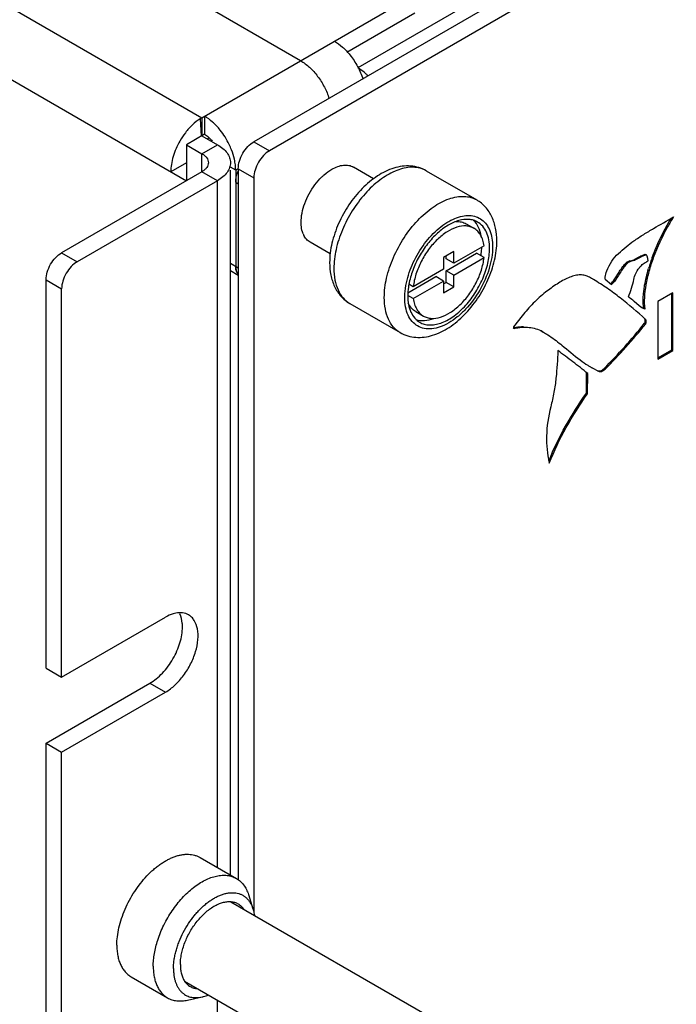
# Model space of a CAD drawing. Header units: inches. Extents: x 0 to 34, y 0 to 22.
# Tile 8 of 28: x 3.781 to 4.376, y 15.558 to 16.451. Entities that reach past the tile are written whole.
import ezdxf

# ---------------------------------------------------------------- set-up
doc = ezdxf.new("R2010")
doc.units = ezdxf.units.IN
doc.header["$LTSCALE"] = 1.87
doc.header["$MEASUREMENT"] = 0
doc.layers.get('0').update_dxf_attribs({"linetype": 'CONTINUOUS'})
doc.layers.add('02___PRT_ALL_AXES', color=7, linetype='CONTINUOUS')

msp = doc.modelspace()

# ---------------------------------------------------------------- linework, layer by layer
at = {"color": 7, "linetype": 'CONTINUOUS'}
for p, q in [((8.09425, 18.70877), (3.99303, 16.34078)), ((4.07725, 16.42207), (4.13917, 16.45782)), ((3.94427, 16.36156), (3.94508, 16.34573)), ((3.94589, 16.36255), (3.94589, 16.34622)), ((3.94825, 16.36391), (3.94825, 16.34759)), ((3.94825, 16.34759), (3.93175, 16.33806)), ((3.94589, 16.34622), (3.96004, 16.33806)), ((3.95066, 16.34341), (3.95205, 16.34422)), ((3.99303, 16.34078), (4.00718, 16.33261)), ((3.94589, 16.32989), (3.96004, 16.33806)), ((3.93175, 16.32173), (3.91761, 16.31356)), ((3.96004, 16.3054), (3.94589, 16.31356)), ((3.97654, 16.31493), (3.97175, 16.31769)), ((3.97175, 15.67544), (3.97175, 16.31493)), ((3.97889, 16.31628), (3.97889, 15.6711)), ((3.97889, 16.31628), (3.99303, 16.30812)), ((3.96004, 16.3054), (3.83276, 16.23191)), ((3.96004, 15.6822), (3.96004, 16.3054)), ((3.97654, 16.30404), (3.97889, 16.30268)), ((3.81861, 16.24007), (3.83276, 16.23191)), ((4.33477, 16.23202), (4.33383, 16.23257)), ((4.34854, 16.23787), (4.3476, 16.23841)), ((4.3476, 16.23841), (4.34831, 16.23832)), ((4.34926, 16.23778), (4.34832, 16.23833)), ((3.97175, 16.2306), (3.97889, 16.22647)), ((3.97175, 16.22383), (3.97889, 16.21971)), ((4.32969, 16.22797), (4.32875, 16.22852)), ((3.80447, 16.21558), (3.81861, 16.20741)), ((4.3206, 16.21639), (4.32447, 16.22246)), ((3.81861, 15.85497), (3.81861, 16.20741)), ((4.37221, 16.15194), (4.37221, 16.20297)), ((4.3477, 16.18889), (4.34676, 16.18943)), ((4.34857, 16.17955), (4.34763, 16.18009)), ((4.22929, 16.17141), (4.22834, 16.17195)), ((4.25466, 16.16864), (4.25371, 16.16918)), ((4.3486, 16.17557), (4.34766, 16.17611)), ((4.25562, 16.16809), (4.25468, 16.16863)), ((4.35955, 16.14463), (4.37221, 16.15194)), ((4.37315, 16.1514), (4.37221, 16.15194)), ((4.31174, 16.13436), (4.3108, 16.1349)), ((4.2948, 16.11246), (4.29501, 16.13097)), ((4.29596, 16.13042), (4.29501, 16.13097)), ((4.30583, 16.13246), (4.30489, 16.133)), ((4.29574, 16.11192), (4.2948, 16.11246)), ((3.81861, 15.85497), (3.9129, 15.9094)), ((3.80447, 15.86313), (3.81861, 15.85497)), ((3.89875, 15.84953), (3.9129, 15.84137)), ((3.81861, 15.78693), (3.9129, 15.84137)), ((3.80447, 15.79509), (3.81861, 15.78693)), ((3.81861, 14.29007), (3.81861, 15.78693)), ((3.94415, 15.69137), (3.97715, 15.67232)), ((3.97201, 15.65123), (4.16189, 15.5416)), ((3.98811, 15.65766), (3.99221, 15.64474)), ((3.88164, 15.58312), (3.91464, 15.56407)), ((3.93021, 15.57914), (4.12022, 15.46943)), ((3.93282, 15.5619), (3.94606, 15.56481)), ((3.96004, 14.59357), (3.96004, 15.56192))]:
    msp.add_line(p, q, dxfattribs=at)
at = {"color": 3, "linetype": 'CONTINUOUS'}
for p, q in [((8.1084, 18.70061), (4.00718, 16.33261)), ((7.9434, 18.6342), (4.08732, 16.40774)), ((1.3255, 17.87553), (3.94589, 16.36255)), ((4.03546, 16.41427), (1.50464, 17.87553)), ((1.29189, 17.82962), (3.93175, 16.3054)), ((3.94589, 16.36255), (4.13917, 16.47415)), ((3.93175, 16.33806), (3.93175, 16.3054)), ((3.93175, 16.33806), (3.94589, 16.32989)), ((3.94589, 16.31356), (3.94589, 16.32989)), ((3.94589, 16.31356), (3.81861, 16.24007)), ((3.97889, 16.31629), (3.97654, 16.31493)), ((3.97654, 16.31493), (3.97654, 16.22783)), ((3.99303, 16.30812), (3.99303, 15.64133)), ((4.34926, 16.23778), (4.34854, 16.23787)), ((3.80447, 15.86313), (3.80447, 16.21558)), ((4.31167, 16.21596), (4.31766, 16.21121)), ((4.34273, 16.19172), (4.33805, 16.19578)), ((4.37315, 16.20351), (4.35955, 16.19566)), ((4.37315, 16.1514), (4.37315, 16.20351)), ((4.34516, 16.19009), (4.34273, 16.19172)), ((4.3477, 16.18889), (4.34519, 16.19014)), ((4.35955, 16.19566), (4.35955, 16.14354)), ((4.2364, 16.18277), (4.22874, 16.17284)), ((4.22883, 16.17145), (4.22929, 16.17141)), ((4.25466, 16.16864), (4.25559, 16.16803)), ((4.27151, 16.15695), (4.27253, 16.15614)), ((4.35955, 16.14354), (4.37315, 16.1514)), ((4.30016, 16.13562), (4.30583, 16.13246)), ((4.29574, 16.11192), (4.29596, 16.13042)), ((3.80447, 15.79509), (3.89875, 15.84953)), ((3.80447, 14.29823), (3.80447, 15.79509))]:
    msp.add_line(p, q, dxfattribs=at)
for centre, radius, start, end in [((4.05786, 16.36094), 0.05541, 45.85804, 47.33872), ((3.96558, 16.32849), 0.03935, 120.02119, 122.79764), ((3.98422, 16.30785), 0.0673, 142.36541, 150.14171), ((3.93976, 16.31492), 0.03678, 0.00454, 1.17511), ((4.22033, 16.07582), 0.16153, 60.3727, 61.83581), ((4.21863, 16.07281), 0.165, 59.9981, 60.37614), ((4.34492, 16.21307), 0.08962, 238.83955, 239.2827), ((4.34362, 16.21088), 0.08707, 239.28152, 239.99667), ((4.344, 16.06824), 0.08514, 192.53104, 192.95559)]:
    msp.add_arc(centre, radius, start, end, dxfattribs=at)
at = {"color": 7, "linetype": 'CONTINUOUS'}
for centre, radius, start, end in [((4.13785, 16.29409), 0.02338, 60.02078, 68.86845), ((4.50446, 16.18073), 0.15973, 161.46714, 163.67976), ((4.51386, 16.17761), 0.16963, 159.98116, 161.4767)]:
    msp.add_arc(centre, radius, start, end, dxfattribs=at)
at = {"color": 3, "linetype": 'CONTINUOUS'}
for points, knots in [([(4.0661, 16.43196), (4.06871, 16.43045), (4.07381, 16.42663), (4.07816, 16.422), (4.08024, 16.41942)], [0, 0, 0, 0, 0.47605, 1, 1, 1, 1]), ([(4.08024, 16.41942), (4.08287, 16.41617), (4.08746, 16.40918), (4.09075, 16.40148), (4.09198, 16.39753)], [0, 0, 0, 0, 0.502628, 1, 1, 1, 1]), ([(4.03546, 16.41427), (4.03835, 16.4126), (4.04398, 16.40827), (4.05125, 16.40013), (4.05727, 16.39051), (4.06021, 16.38345), (4.06133, 16.37984)], [0, 0, 0, 0, 0.22823, 0.48031, 0.742025, 1, 1, 1, 1]), ([(4.09542, 16.40169), (4.09477, 16.40229), (4.09223, 16.40451), (4.08947, 16.40649), (4.08732, 16.40774)], [0, 0, 0, 0, 0.261903, 1, 1, 1, 1]), ([(3.94427, 16.36156), (3.94179, 16.35997), (3.93699, 16.35608), (3.93287, 16.35148), (3.93092, 16.34895)], [0, 0, 0, 0, 0.478943, 1, 1, 1, 1]), ([(3.96239, 16.35137), (3.96031, 16.35395), (3.95596, 16.35858), (3.95086, 16.36241), (3.94825, 16.36391)], [0, 0, 0, 0, 0.52395, 1, 1, 1, 1]), ([(3.97275, 16.33344), (3.97212, 16.33505), (3.96937, 16.3414), (3.96565, 16.34733), (3.96239, 16.35137)], [0, 0, 0, 0, 0.249054, 1, 1, 1, 1]), ([(3.92585, 16.34136), (3.92329, 16.33692), (3.92022, 16.32994), (3.91803, 16.32042), (3.91761, 16.31578), (3.91761, 16.31356)], [0, 0, 0, 0, 0.525264, 0.77237, 1, 1, 1, 1]), ([(3.94589, 16.32989), (3.94677, 16.32939), (3.94835, 16.32829), (3.95026, 16.32629), (3.95147, 16.32408), (3.95175, 16.32249), (3.95175, 16.32173)], [0, 0, 0, 0, 0.288111, 0.548215, 0.782228, 1, 1, 1, 1]), ([(3.9759, 16.3221), (3.97574, 16.32303), (3.97498, 16.32689), (3.97382, 16.33066), (3.97275, 16.33344)], [0, 0, 0, 0, 0.241465, 1, 1, 1, 1]), ([(4.00718, 16.33261), (4.00517, 16.33145), (4.00137, 16.32826), (3.99693, 16.3222), (3.9939, 16.31533), (3.99303, 16.31044), (3.99303, 16.30812)], [0, 0, 0, 0, 0.237222, 0.500006, 0.762787, 1, 1, 1, 1]), ([(3.95175, 16.32173), (3.95175, 16.32096), (3.95147, 16.31937), (3.95026, 16.31716), (3.94835, 16.31517), (3.94677, 16.31406), (3.94589, 16.31356)], [0, 0, 0, 0, 0.217772, 0.451785, 0.711889, 1, 1, 1, 1]), ([(3.97653, 16.31568), (3.97652, 16.3162), (3.97643, 16.31835), (3.97617, 16.32049), (3.9759, 16.3221)], [0, 0, 0, 0, 0.24128, 1, 1, 1, 1]), ([(4.33784, 16.25075), (4.34077, 16.25282), (4.34672, 16.25667), (4.35876, 16.26384), (4.36782, 16.269), (4.3738, 16.27251)], [0, 0, 0, 0, 0.255577, 0.505357, 1, 1, 1, 1]), ([(4.3738, 16.27251), (4.37197, 16.26956), (4.36495, 16.25764), (4.35904, 16.24505), (4.35549, 16.23532)], [0, 0, 0, 0, 0.250991, 1, 1, 1, 1]), ([(4.32391, 16.23944), (4.32617, 16.24148), (4.33068, 16.24541), (4.33544, 16.24905), (4.33784, 16.25075)], [0, 0, 0, 0, 0.508442, 1, 1, 1, 1]), ([(3.80447, 16.21558), (3.80447, 16.21789), (3.80534, 16.22278), (3.80837, 16.22965), (3.81281, 16.23571), (3.81661, 16.23891), (3.81861, 16.24007)], [0, 0, 0, 0, 0.237213, 0.499994, 0.762778, 1, 1, 1, 1]), ([(4.31333, 16.22351), (4.31446, 16.22658), (4.31748, 16.2323), (4.32158, 16.23733), (4.32391, 16.23944)], [0, 0, 0, 0, 0.509478, 1, 1, 1, 1]), ([(4.33477, 16.23202), (4.33433, 16.23197), (4.33339, 16.23155), (4.33166, 16.2302), (4.33048, 16.22889), (4.32969, 16.22797)], [0, 0, 0, 0, 0.20319, 0.449776, 1, 1, 1, 1]), ([(4.3443, 16.23605), (4.34269, 16.23519), (4.33973, 16.23339), (4.33639, 16.23223), (4.33477, 16.23202)], [0, 0, 0, 0, 0.527928, 1, 1, 1, 1]), ([(4.34854, 16.23787), (4.34819, 16.23777), (4.34672, 16.2373), (4.34534, 16.23661), (4.3443, 16.23605)], [0, 0, 0, 0, 0.236989, 1, 1, 1, 1]), ([(4.34626, 16.2298), (4.34662, 16.23007), (4.34801, 16.23107), (4.34949, 16.23194), (4.3506, 16.23255)], [0, 0, 0, 0, 0.259761, 1, 1, 1, 1]), ([(4.35549, 16.23532), (4.35402, 16.2313), (4.35142, 16.22329), (4.34862, 16.2113), (4.34718, 16.19984), (4.34728, 16.19239), (4.3477, 16.18889)], [0, 0, 0, 0, 0.270619, 0.531938, 0.77686, 1, 1, 1, 1]), ([(4.3506, 16.23255), (4.35083, 16.23267), (4.35075, 16.23342), (4.35061, 16.23411), (4.3505, 16.23484), (4.35034, 16.23571), (4.35008, 16.23675), (4.34961, 16.23758), (4.34926, 16.23778)], [0, 0, 0, 0, 0.142451, 0.299541, 0.419422, 0.52995, 0.780004, 1, 1, 1, 1]), ([(3.97654, 16.22783), (3.97654, 16.22711), (3.97668, 16.22453), (3.97752, 16.22191), (3.97867, 16.22044)], [0, 0, 0, 0, 0.28095, 1, 1, 1, 1]), ([(4.31167, 16.21596), (4.3117, 16.21657), (4.31196, 16.21914), (4.31265, 16.22165), (4.31333, 16.22351)], [0, 0, 0, 0, 0.233853, 1, 1, 1, 1]), ([(4.32969, 16.22797), (4.32857, 16.22667), (4.32655, 16.22381), (4.32383, 16.21933), (4.32105, 16.21498), (4.31887, 16.21234), (4.31766, 16.21121)], [0, 0, 0, 0, 0.249879, 0.506971, 0.760111, 1, 1, 1, 1]), ([(4.33783, 16.21579), (4.3382, 16.21763), (4.33942, 16.22127), (4.34133, 16.22462), (4.34253, 16.22615)], [0, 0, 0, 0, 0.491888, 1, 1, 1, 1]), ([(4.34253, 16.22615), (4.3428, 16.2265), (4.34393, 16.22784), (4.34524, 16.22901), (4.34626, 16.2298)], [0, 0, 0, 0, 0.258946, 1, 1, 1, 1]), ([(4.29658, 16.21823), (4.29532, 16.2189), (4.29252, 16.21986), (4.28797, 16.22002), (4.28322, 16.21911), (4.27638, 16.21662), (4.26771, 16.21163), (4.26111, 16.20676), (4.25774, 16.2041)], [0, 0, 0, 0, 0.098963, 0.200946, 0.311358, 0.432265, 0.703247, 1, 1, 1, 1]), ([(4.34857, 16.17955), (4.34098, 16.18616), (4.32968, 16.19599), (4.31372, 16.20791), (4.30541, 16.21323), (4.30113, 16.2157)], [0, 0, 0, 0, 0.505323, 0.751888, 1, 1, 1, 1]), ([(4.33298, 16.19993), (4.33392, 16.20258), (4.33577, 16.20779), (4.33729, 16.21312), (4.33783, 16.21579)], [0, 0, 0, 0, 0.507857, 1, 1, 1, 1]), ([(4.25774, 16.2041), (4.25383, 16.20103), (4.24631, 16.19427), (4.23962, 16.18672), (4.2364, 16.18277)], [0, 0, 0, 0, 0.493766, 1, 1, 1, 1]), ([(4.33805, 16.19578), (4.33765, 16.19615), (4.33603, 16.19762), (4.33434, 16.19903), (4.33298, 16.19993)], [0, 0, 0, 0, 0.252114, 1, 1, 1, 1]), ([(4.3486, 16.17557), (4.34879, 16.1758), (4.34899, 16.17651), (4.34909, 16.1776), (4.34901, 16.17866), (4.34879, 16.17936), (4.34857, 16.17955)], [0, 0, 0, 0, 0.219405, 0.510094, 0.794521, 1, 1, 1, 1]), ([(4.22874, 16.17284), (4.22858, 16.17261), (4.22843, 16.17211), (4.22863, 16.17156), (4.22883, 16.17145)], [0, 0, 0, 0, 0.543136, 1, 1, 1, 1]), ([(4.22929, 16.17141), (4.23373, 16.17238), (4.24049, 16.17299), (4.24904, 16.17128), (4.25287, 16.16964), (4.25466, 16.16864)], [0, 0, 0, 0, 0.523904, 0.764441, 1, 1, 1, 1]), ([(4.31174, 16.13436), (4.31816, 16.1408), (4.33081, 16.15423), (4.34272, 16.16831), (4.3486, 16.17557)], [0, 0, 0, 0, 0.493518, 1, 1, 1, 1]), ([(4.25562, 16.16809), (4.25703, 16.16727), (4.26255, 16.16388), (4.26773, 16.15997), (4.27151, 16.15695)], [0, 0, 0, 0, 0.251851, 1, 1, 1, 1]), ([(4.26885, 16.15126), (4.26853, 16.14294), (4.26788, 16.13027), (4.26548, 16.11325), (4.26356, 16.1046), (4.26242, 16.10024)], [0, 0, 0, 0, 0.484904, 0.737441, 1, 1, 1, 1]), ([(4.29596, 16.13042), (4.29161, 16.13411), (4.28258, 16.14109), (4.2734, 16.14784), (4.26885, 16.15126)], [0, 0, 0, 0, 0.500599, 1, 1, 1, 1]), ([(4.2892, 16.14274), (4.29146, 16.14105), (4.29454, 16.13887), (4.29774, 16.13687), (4.29855, 16.13638)], [0, 0, 0, 0, 0.749132, 1, 1, 1, 1]), ([(4.30583, 16.13246), (4.3062, 16.13229), (4.30712, 16.13214), (4.30927, 16.13247), (4.31085, 16.13347), (4.31174, 16.13436)], [0, 0, 0, 0, 0.18514, 0.417056, 1, 1, 1, 1]), ([(4.26102, 16.04915), (4.26546, 16.06024), (4.27593, 16.08186), (4.28876, 16.10215), (4.29574, 16.11192)], [0, 0, 0, 0, 0.498595, 1, 1, 1, 1]), ([(4.26242, 16.10024), (4.26013, 16.09153), (4.25771, 16.07458), (4.25916, 16.05752), (4.26088, 16.04977)], [0, 0, 0, 0, 0.531367, 1, 1, 1, 1]), ([(3.92822, 15.90056), (3.92822, 15.90165), (3.92805, 15.90563), (3.92717, 15.90964), (3.92597, 15.91229)], [0, 0, 0, 0, 0.271609, 1, 1, 1, 1]), ([(3.89875, 15.84953), (3.90077, 15.85069), (3.90475, 15.85349), (3.91221, 15.86046), (3.9201, 15.87124), (3.9264, 15.88554), (3.92822, 15.89573), (3.92822, 15.90056)], [0, 0, 0, 0, 0.114125, 0.237679, 0.500306, 0.762929, 1, 1, 1, 1])]:
    msp.add_open_spline(points, degree=3, knots=knots, dxfattribs=at)
at = {"color": 7, "linetype": 'CONTINUOUS'}
for points, knots in [([(3.94825, 16.34759), (3.94956, 16.34683), (3.9521, 16.34492), (3.95428, 16.34261), (3.95532, 16.34131)], [0, 0, 0, 0, 0.47605, 1, 1, 1, 1]), ([(3.97889, 16.31628), (3.97889, 16.3186), (3.97976, 16.32349), (3.98279, 16.33036), (3.98723, 16.33642), (3.99103, 16.33962), (3.99303, 16.34078)], [0, 0, 0, 0, 0.237213, 0.499994, 0.762778, 1, 1, 1, 1]), ([(3.96004, 16.33806), (3.96178, 16.33705), (3.96495, 16.33485), (3.96876, 16.33085), (3.9712, 16.32643), (3.97176, 16.32325), (3.97176, 16.32173)], [0, 0, 0, 0, 0.288111, 0.548215, 0.782228, 1, 1, 1, 1]), ([(3.97176, 16.32173), (3.97176, 16.3202), (3.9712, 16.31702), (3.96876, 16.3126), (3.96495, 16.3086), (3.96178, 16.3064), (3.96004, 16.3054)], [0, 0, 0, 0, 0.217772, 0.451785, 0.711889, 1, 1, 1, 1]), ([(3.97654, 16.30404), (3.97654, 16.30482), (3.97675, 16.30819), (3.97768, 16.31149), (3.97867, 16.31389)], [0, 0, 0, 0, 0.231213, 1, 1, 1, 1]), ([(4.14953, 16.31434), (4.14737, 16.31558), (4.14273, 16.31757), (4.13526, 16.31891), (4.12757, 16.31865), (4.11714, 16.31633), (4.10436, 16.30997), (4.09064, 16.29841), (4.07877, 16.28372), (4.06948, 16.26692), (4.0634, 16.2492), (4.0618, 16.23702), (4.0618, 16.23115)], [0, 0, 0, 0, 0.053454, 0.107206, 0.161695, 0.217565, 0.335524, 0.463778, 0.600062, 0.738898, 0.873871, 1, 1, 1, 1]), ([(4.14628, 16.31589), (4.14447, 16.31659), (4.14055, 16.31757), (4.1343, 16.3177), (4.12769, 16.31655), (4.11823, 16.31323), (4.10633, 16.30592), (4.09329, 16.29358), (4.08187, 16.27827), (4.07294, 16.26113), (4.06718, 16.24347), (4.06565, 16.23149), (4.06565, 16.22579)], [0, 0, 0, 0, 0.043157, 0.088829, 0.138079, 0.191506, 0.311018, 0.445332, 0.588744, 0.733913, 0.873209, 1, 1, 1, 1]), ([(4.1114, 16.19938), (4.1114, 16.20531), (4.11306, 16.2178), (4.11926, 16.23614), (4.12882, 16.2538), (4.14096, 16.26935), (4.1547, 16.28152), (4.16713, 16.28832), (4.17686, 16.2909), (4.18355, 16.2914), (4.18979, 16.29048), (4.19356, 16.28891), (4.19528, 16.28792)], [0, 0, 0, 0, 0.128678, 0.270271, 0.417428, 0.561776, 0.695449, 0.812714, 0.864679, 0.912512, 0.957141, 1, 1, 1, 1]), ([(4.21351, 16.25076), (4.21351, 16.25458), (4.21287, 16.26205), (4.20957, 16.2726), (4.20378, 16.28166), (4.19828, 16.28619), (4.19528, 16.28792)], [0, 0, 0, 0, 0.264689, 0.516057, 0.759531, 1, 1, 1, 1]), ([(4.13146, 16.21275), (4.13281, 16.21906), (4.13719, 16.2316), (4.14726, 16.24845), (4.15819, 16.26033), (4.16784, 16.26746), (4.17495, 16.27124), (4.18194, 16.27349), (4.18861, 16.27411), (4.19475, 16.27301), (4.20009, 16.27019), (4.20438, 16.26576), (4.20746, 16.25996), (4.2093, 16.25302), (4.20967, 16.24802), (4.20967, 16.2454)], [0, 0, 0, 0, 0.150807, 0.307186, 0.456047, 0.524191, 0.586749, 0.643393, 0.694562, 0.741651, 0.787004, 0.833452, 0.883511, 0.938809, 1, 1, 1, 1]), ([(4.35448, 16.23568), (4.35561, 16.23878), (4.36052, 16.25115), (4.36671, 16.26299), (4.37192, 16.27153)], [0, 0, 0, 0, 0.248135, 1, 1, 1, 1]), ([(4.12579, 16.16757), (4.12794, 16.16632), (4.13258, 16.16433), (4.14005, 16.163), (4.14774, 16.16325), (4.15817, 16.16557), (4.17095, 16.17194), (4.18467, 16.18349), (4.19654, 16.19819), (4.20584, 16.21499), (4.21191, 16.2327), (4.21351, 16.24488), (4.21351, 16.25076)], [0, 0, 0, 0, 0.053454, 0.107206, 0.161695, 0.217565, 0.335524, 0.463778, 0.600062, 0.738898, 0.873871, 1, 1, 1, 1]), ([(4.20967, 16.2454), (4.20967, 16.23887), (4.20721, 16.22509), (4.19868, 16.20574), (4.18802, 16.19116), (4.17793, 16.18172), (4.17019, 16.1763), (4.16242, 16.1726), (4.15486, 16.17077), (4.14776, 16.17095), (4.14144, 16.17324), (4.13629, 16.17757), (4.13259, 16.18363), (4.13039, 16.19109), (4.12996, 16.19652), (4.12996, 16.19938)], [0, 0, 0, 0, 0.138198, 0.291291, 0.444385, 0.516296, 0.582943, 0.643376, 0.697439, 0.746064, 0.791476, 0.836887, 0.88551, 0.939568, 1, 1, 1, 1]), ([(3.83276, 16.23191), (3.83075, 16.23075), (3.82695, 16.22755), (3.82252, 16.22149), (3.81948, 16.21462), (3.81861, 16.20973), (3.81861, 16.20741)], [0, 0, 0, 0, 0.237222, 0.500006, 0.762787, 1, 1, 1, 1]), ([(4.32875, 16.22852), (4.32954, 16.22943), (4.33072, 16.23075), (4.33245, 16.2321), (4.33339, 16.23251), (4.33383, 16.23257)], [0, 0, 0, 0, 0.550224, 0.79681, 1, 1, 1, 1]), ([(4.33383, 16.23257), (4.33423, 16.23262), (4.33593, 16.23292), (4.33755, 16.23355), (4.33874, 16.23412)], [0, 0, 0, 0, 0.234462, 1, 1, 1, 1]), ([(4.33874, 16.23412), (4.34026, 16.23486), (4.34309, 16.23651), (4.34606, 16.238), (4.3476, 16.23841)], [0, 0, 0, 0, 0.514637, 1, 1, 1, 1]), ([(3.97867, 16.22044), (3.97831, 16.2209), (3.97694, 16.22313), (3.97654, 16.22582), (3.97654, 16.22783)], [0, 0, 0, 0, 0.223499, 1, 1, 1, 1]), ([(4.0618, 16.23115), (4.0618, 16.22733), (4.06244, 16.21986), (4.06574, 16.2093), (4.07153, 16.20025), (4.07703, 16.19572), (4.08004, 16.19398)], [0, 0, 0, 0, 0.264689, 0.516057, 0.759531, 1, 1, 1, 1]), ([(4.06565, 16.22579), (4.06565, 16.22227), (4.06618, 16.21557), (4.06889, 16.20638), (4.07346, 16.19891), (4.07775, 16.19531), (4.08004, 16.19398)], [0, 0, 0, 0, 0.289807, 0.549047, 0.782228, 1, 1, 1, 1]), ([(4.32447, 16.22246), (4.3248, 16.22299), (4.32613, 16.22508), (4.32755, 16.22712), (4.32875, 16.22852)], [0, 0, 0, 0, 0.2548, 1, 1, 1, 1]), ([(4.34695, 16.20555), (4.34714, 16.20719), (4.34811, 16.21396), (4.34971, 16.22064), (4.35117, 16.22562)], [0, 0, 0, 0, 0.240894, 1, 1, 1, 1]), ([(4.31672, 16.21176), (4.31708, 16.21209), (4.3185, 16.21352), (4.31973, 16.21514), (4.3206, 16.21639)], [0, 0, 0, 0, 0.243108, 1, 1, 1, 1]), ([(4.12996, 16.19938), (4.12996, 16.20045), (4.13009, 16.20494), (4.13074, 16.20941), (4.13146, 16.21275)], [0, 0, 0, 0, 0.238954, 1, 1, 1, 1]), ([(4.34676, 16.18943), (4.34661, 16.19069), (4.34618, 16.19606), (4.34647, 16.20147), (4.34695, 16.20555)], [0, 0, 0, 0, 0.236126, 1, 1, 1, 1]), ([(4.12579, 16.16757), (4.12349, 16.16889), (4.1192, 16.1725), (4.11464, 16.17996), (4.11193, 16.18916), (4.1114, 16.19585), (4.1114, 16.19938)], [0, 0, 0, 0, 0.217772, 0.450953, 0.710193, 1, 1, 1, 1]), ([(4.34766, 16.17611), (4.34785, 16.17635), (4.34805, 16.17706), (4.34815, 16.17815), (4.34806, 16.17921), (4.34784, 16.17991), (4.34763, 16.18009)], [0, 0, 0, 0, 0.219405, 0.510094, 0.794521, 1, 1, 1, 1]), ([(4.22834, 16.17195), (4.22915, 16.17213), (4.23227, 16.17273), (4.23545, 16.17304), (4.2378, 16.17306)], [0, 0, 0, 0, 0.260155, 1, 1, 1, 1]), ([(4.3108, 16.1349), (4.31722, 16.14135), (4.32987, 16.15477), (4.34178, 16.16885), (4.34766, 16.17611)], [0, 0, 0, 0, 0.493518, 1, 1, 1, 1]), ([(4.30489, 16.133), (4.30525, 16.13283), (4.30617, 16.13268), (4.30833, 16.13301), (4.30991, 16.13401), (4.3108, 16.1349)], [0, 0, 0, 0, 0.18514, 0.417056, 1, 1, 1, 1]), ([(4.26068, 16.0512), (4.2651, 16.06201), (4.27541, 16.0831), (4.28798, 16.10292), (4.2948, 16.11246)], [0, 0, 0, 0, 0.498903, 1, 1, 1, 1]), ([(3.92215, 15.91302), (3.92138, 15.91287), (3.91816, 15.91207), (3.9151, 15.91068), (3.9129, 15.9094)], [0, 0, 0, 0, 0.234479, 1, 1, 1, 1]), ([(3.9129, 15.84137), (3.91598, 15.84315), (3.92196, 15.84776), (3.92963, 15.85647), (3.93593, 15.86673), (3.94037, 15.87769), (3.94256, 15.88849), (3.94235, 15.89827), (3.93994, 15.90529), (3.9367, 15.90938), (3.93476, 15.91088), (3.93373, 15.91147)], [0, 0, 0, 0, 0.128666, 0.270442, 0.417609, 0.562037, 0.695766, 0.813071, 0.912476, 0.957126, 1, 1, 1, 1]), ([(3.93373, 15.91147), (3.9321, 15.91241), (3.92821, 15.91367), (3.92418, 15.91342), (3.92215, 15.91302)], [0, 0, 0, 0, 0.476648, 1, 1, 1, 1]), ([(3.8687, 15.61173), (3.8687, 15.61432), (3.86905, 15.61968), (3.8705, 15.62781), (3.87285, 15.63614), (3.87605, 15.64449), (3.88004, 15.65269), (3.88474, 15.66055), (3.89003, 15.66792), (3.89581, 15.67464), (3.90099, 15.67964), (3.90529, 15.68317), (3.90851, 15.68554), (3.91175, 15.68765), (3.91501, 15.68948), (3.91825, 15.69104), (3.92146, 15.6923), (3.92463, 15.69327), (3.92774, 15.69393), (3.93076, 15.69429), (3.9337, 15.69433), (3.93652, 15.69407), (3.93922, 15.69349), (3.94178, 15.69261), (3.94338, 15.69182), (3.94415, 15.69137)], [0, 0, 0, 0, 0.062371, 0.128694, 0.198272, 0.270234, 0.343597, 0.417315, 0.490325, 0.561599, 0.630183, 0.663216, 0.695283, 0.726312, 0.756248, 0.785054, 0.812712, 0.839233, 0.86465, 0.889032, 0.912477, 0.935117, 0.957117, 0.978673, 1, 1, 1, 1]), ([(3.90578, 15.61646), (3.90654, 15.61878), (3.90823, 15.62339), (3.91129, 15.63015), (3.91483, 15.63674), (3.91883, 15.64306), (3.9232, 15.64903), (3.92791, 15.65455), (3.93286, 15.65956), (3.93801, 15.66398), (3.94327, 15.66774), (3.94857, 15.6708), (3.95384, 15.67311), (3.95901, 15.67463), (3.96324, 15.67523), (3.96648, 15.67527), (3.96879, 15.6751), (3.97103, 15.67472), (3.97318, 15.67413), (3.97522, 15.67334), (3.97652, 15.67268), (3.97715, 15.67232)], [0, 0, 0, 0, 0.072606, 0.146573, 0.221205, 0.295787, 0.369605, 0.441966, 0.512223, 0.579796, 0.644196, 0.705059, 0.762172, 0.815518, 0.86532, 0.889056, 0.912117, 0.93461, 0.956661, 0.978408, 1, 1, 1, 1]), ([(3.97715, 15.67232), (3.97778, 15.67196), (3.97901, 15.67116), (3.98073, 15.66976), (3.98232, 15.66818), (3.98429, 15.66579), (3.98639, 15.66232), (3.9876, 15.65927), (3.98811, 15.65766)], [0, 0, 0, 0, 0.116947, 0.234747, 0.354223, 0.476139, 0.729686, 1, 1, 1, 1]), ([(3.92008, 15.5905), (3.92008, 15.59179), (3.92019, 15.59442), (3.92063, 15.59841), (3.92135, 15.60252), (3.92236, 15.60669), (3.92363, 15.6109), (3.92569, 15.61656), (3.92888, 15.62352), (3.93354, 15.63146), (3.93807, 15.63761), (3.942, 15.64214), (3.94504, 15.64527), (3.94818, 15.64815), (3.95139, 15.65073), (3.95464, 15.65302), (3.95791, 15.65498), (3.96118, 15.6566), (3.96441, 15.65787), (3.9671, 15.65864), (3.9692, 15.65906), (3.97122, 15.65935), (3.97368, 15.65948), (3.97655, 15.65927), (3.97927, 15.65867), (3.98181, 15.65771), (3.98415, 15.65637), (3.98628, 15.65468), (3.98817, 15.65265), (3.98981, 15.65029), (3.99118, 15.64764), (3.9919, 15.64573), (3.99221, 15.64474)], [0, 0, 0, 0, 0.032268, 0.065861, 0.100663, 0.136544, 0.173348, 0.210901, 0.287486, 0.364755, 0.441091, 0.478432, 0.514969, 0.550533, 0.584975, 0.618168, 0.650012, 0.680438, 0.709415, 0.736958, 0.750214, 0.763141, 0.788065, 0.811925, 0.834963, 0.857479, 0.879808, 0.902298, 0.925289, 0.949081, 0.973922, 1, 1, 1, 1]), ([(3.92633, 15.59411), (3.92633, 15.59569), (3.92652, 15.59895), (3.92731, 15.60391), (3.92859, 15.609), (3.93035, 15.61414), (3.93255, 15.61923), (3.93517, 15.62421), (3.93815, 15.62897), (3.94144, 15.63345), (3.945, 15.63756), (3.94876, 15.64124), (3.95265, 15.64443), (3.95662, 15.64707), (3.9606, 15.64913), (3.96453, 15.65055), (3.96776, 15.65121), (3.97025, 15.65138), (3.97145, 15.65135), (3.97204, 15.65131)], [0, 0, 0, 0, 0.059786, 0.122997, 0.189133, 0.257569, 0.327593, 0.398436, 0.469302, 0.539393, 0.607938, 0.67422, 0.73761, 0.797599, 0.853835, 0.906176, 0.954737, 0.977745, 1, 1, 1, 1]), ([(3.97204, 15.65131), (3.97263, 15.65126), (3.9738, 15.65111), (3.97551, 15.65071), (3.97713, 15.65012), (3.97815, 15.64961), (3.97864, 15.64933)], [0, 0, 0, 0, 0.257465, 0.508625, 0.755427, 1, 1, 1, 1]), ([(3.97864, 15.64933), (3.97914, 15.64904), (3.98011, 15.64839), (3.98146, 15.64726), (3.98268, 15.64595), (3.9834, 15.64498), (3.98374, 15.64447)], [0, 0, 0, 0, 0.24436, 0.49104, 0.74225, 1, 1, 1, 1]), ([(3.99221, 15.64474), (3.99236, 15.64428), (3.99291, 15.64236), (3.99329, 15.64038), (3.99349, 15.63888)], [0, 0, 0, 0, 0.241618, 1, 1, 1, 1]), ([(3.90273, 15.60424), (3.90308, 15.60628), (3.90396, 15.61039), (3.90512, 15.61443), (3.90578, 15.61646)], [0, 0, 0, 0, 0.491726, 1, 1, 1, 1]), ([(3.8687, 15.61173), (3.8687, 15.6101), (3.86883, 15.60693), (3.86946, 15.60233), (3.8705, 15.59807), (3.87195, 15.59418), (3.87381, 15.59069), (3.87569, 15.58813), (3.87737, 15.58634), (3.87871, 15.58514), (3.88013, 15.58405), (3.88113, 15.58342), (3.88164, 15.58312)], [0, 0, 0, 0, 0.148575, 0.289447, 0.422642, 0.548539, 0.667875, 0.781791, 0.837227, 0.891911, 0.946085, 1, 1, 1, 1]), ([(3.9017, 15.59268), (3.9017, 15.59457), (3.90189, 15.59844), (3.9024, 15.60229), (3.90273, 15.60424)], [0, 0, 0, 0, 0.488067, 1, 1, 1, 1]), ([(3.9017, 15.59268), (3.9017, 15.59105), (3.90183, 15.58788), (3.90246, 15.58328), (3.9035, 15.57902), (3.90495, 15.57512), (3.90681, 15.57164), (3.90869, 15.56908), (3.91037, 15.56729), (3.91171, 15.56608), (3.91313, 15.565), (3.91413, 15.56436), (3.91464, 15.56407)], [0, 0, 0, 0, 0.148575, 0.289447, 0.422642, 0.548539, 0.667875, 0.781791, 0.837227, 0.891911, 0.946085, 1, 1, 1, 1]), ([(3.92008, 15.5905), (3.92008, 15.5894), (3.92016, 15.58723), (3.9205, 15.58407), (3.92107, 15.58109), (3.92187, 15.57829), (3.92289, 15.5757), (3.92413, 15.57334), (3.92558, 15.57122), (3.92723, 15.56936), (3.92907, 15.56776), (3.93109, 15.56644), (3.93328, 15.56542), (3.93561, 15.56469), (3.93808, 15.56426), (3.94066, 15.56413), (3.94335, 15.5643), (3.94515, 15.56461), (3.94606, 15.56481)], [0, 0, 0, 0, 0.076931, 0.150674, 0.221185, 0.288546, 0.35292, 0.414575, 0.473888, 0.531345, 0.587531, 0.643099, 0.698745, 0.755156, 0.812975, 0.872765, 0.934988, 1, 1, 1, 1]), ([(3.92633, 15.59411), (3.92633, 15.59266), (3.92648, 15.58985), (3.9272, 15.58585), (3.9284, 15.58225), (3.92955, 15.5801), (3.9302, 15.57912)], [0, 0, 0, 0, 0.277255, 0.535716, 0.775959, 1, 1, 1, 1]), ([(3.9302, 15.57912), (3.93054, 15.57862), (3.93127, 15.57765), (3.93249, 15.57634), (3.93383, 15.5752), (3.9348, 15.57456), (3.9353, 15.57427)], [0, 0, 0, 0, 0.25775, 0.50896, 0.75564, 1, 1, 1, 1]), ([(3.9353, 15.57427), (3.9358, 15.57399), (3.93682, 15.57348), (3.93844, 15.57289), (3.94014, 15.57248), (3.94131, 15.57234), (3.94191, 15.57229)], [0, 0, 0, 0, 0.244573, 0.491375, 0.742535, 1, 1, 1, 1]), ([(3.91464, 15.56407), (3.91527, 15.5637), (3.91658, 15.56304), (3.91865, 15.56224), (3.92082, 15.56166), (3.92308, 15.56128), (3.92542, 15.56112), (3.9287, 15.56118), (3.93117, 15.56154), (3.93282, 15.5619)], [0, 0, 0, 0, 0.116918, 0.234688, 0.354134, 0.476019, 0.601029, 0.729755, 1, 1, 1, 1]), ([(3.94606, 15.56481), (3.94653, 15.56492), (3.94847, 15.56539), (3.95037, 15.56605), (3.95176, 15.56663)], [0, 0, 0, 0, 0.24163, 1, 1, 1, 1])]:
    msp.add_open_spline(points, degree=3, knots=knots, dxfattribs=at)
at = {"color": 3, "linetype": 'CONTINUOUS'}
msp.add_open_spline([(4.27253, 16.15614), (4.27808, 16.15167), (4.28349, 16.14702), (4.2892, 16.14274)], degree=3, dxfattribs=at)
at = {"layer": '02___PRT_ALL_AXES', "color": 7, "linetype": 'CONTINUOUS'}
for p, q in [((4.10173, 16.30716), (4.08343, 16.31772)), ((4.14953, 16.31434), (4.19528, 16.28792)), ((4.18582, 16.26618), (4.19278, 16.26216)), ((4.06231, 16.239), (4.04406, 16.24953)), ((4.17445, 16.24114), (4.16517, 16.23578)), ((4.20196, 16.24631), (4.17445, 16.23042)), ((4.17445, 16.23042), (4.17445, 16.24114)), ((4.16517, 16.23578), (4.16517, 16.22507)), ((4.16749, 16.22373), (4.195, 16.23961)), ((4.16749, 16.23444), (4.16749, 16.23712)), ((4.17445, 16.23042), (4.16749, 16.23444)), ((4.17445, 16.21971), (4.20196, 16.23559)), ((4.20196, 16.23559), (4.195, 16.23961)), ((4.16517, 16.22507), (4.13767, 16.20918)), ((4.17445, 16.21971), (4.16749, 16.22373)), ((4.16749, 16.21301), (4.16749, 16.22373)), ((4.13288, 16.20374), (4.15821, 16.21837)), ((4.13767, 16.19847), (4.16517, 16.21435)), ((4.16517, 16.21435), (4.15821, 16.21837)), ((4.16517, 16.21435), (4.16517, 16.20364)), ((4.17445, 16.20899), (4.17445, 16.21971)), ((4.13767, 16.20918), (4.1338, 16.21142)), ((4.16517, 16.21167), (4.16749, 16.21301)), ((4.16517, 16.20364), (4.17445, 16.20899)), ((4.17445, 16.20899), (4.16749, 16.21301)), ((4.13767, 16.19847), (4.13272, 16.20133)), ((4.08004, 16.19398), (4.12579, 16.16757)), ((4.13988, 16.18663), (4.14684, 16.18261))]:
    msp.add_line(p, q, dxfattribs=at)
msp.add_arc((4.05577, 16.26451), 0.01948, 201.84279, 205.91703, dxfattribs=at)
for points, knots in [([(4.05471, 16.30881), (4.05542, 16.30951), (4.05822, 16.31209), (4.06131, 16.31437), (4.06375, 16.31577)], [0, 0, 0, 0, 0.262411, 1, 1, 1, 1]), ([(4.06375, 16.31577), (4.06547, 16.31677), (4.06891, 16.31841), (4.07419, 16.31968), (4.07915, 16.31956), (4.08213, 16.31847), (4.08343, 16.31772)], [0, 0, 0, 0, 0.289815, 0.549052, 0.782233, 1, 1, 1, 1]), ([(4.03676, 16.27594), (4.03734, 16.27895), (4.0391, 16.28502), (4.04437, 16.29653), (4.05016, 16.30438), (4.05471, 16.30881)], [0, 0, 0, 0, 0.242709, 0.497302, 1, 1, 1, 1]), ([(4.036, 16.26496), (4.03594, 16.26582), (4.03581, 16.2695), (4.03622, 16.27318), (4.03676, 16.27594)], [0, 0, 0, 0, 0.235899, 1, 1, 1, 1]), ([(4.19606, 16.26785), (4.19489, 16.26852), (4.19235, 16.26962), (4.18662, 16.27067), (4.17851, 16.2696), (4.16875, 16.26511), (4.15913, 16.25778), (4.15026, 16.2481), (4.14269, 16.2367), (4.13694, 16.22435), (4.13447, 16.21568), (4.13369, 16.21138)], [0, 0, 0, 0, 0.042905, 0.087263, 0.184492, 0.297563, 0.426398, 0.567265, 0.714323, 0.860798, 1, 1, 1, 1]), ([(4.17632, 16.26831), (4.17801, 16.26839), (4.18132, 16.26817), (4.18444, 16.26698), (4.18582, 16.26618)], [0, 0, 0, 0, 0.514454, 1, 1, 1, 1]), ([(4.19947, 16.25456), (4.19901, 16.25748), (4.19753, 16.2629), (4.19431, 16.2676), (4.19242, 16.26939)], [0, 0, 0, 0, 0.53196, 1, 1, 1, 1]), ([(4.20693, 16.24382), (4.20693, 16.24648), (4.20653, 16.25154), (4.20448, 16.25849), (4.20103, 16.26412), (4.19779, 16.26685), (4.19606, 16.26785)], [0, 0, 0, 0, 0.289809, 0.549045, 0.782227, 1, 1, 1, 1]), ([(4.03769, 16.25726), (4.03746, 16.25784), (4.03659, 16.26032), (4.03615, 16.26295), (4.036, 16.26496)], [0, 0, 0, 0, 0.235644, 1, 1, 1, 1]), ([(4.19278, 16.26216), (4.19172, 16.26278), (4.18939, 16.26377), (4.18412, 16.26466), (4.17666, 16.2635), (4.16777, 16.2591), (4.15908, 16.25208), (4.15118, 16.24292), (4.14464, 16.23227), (4.13991, 16.22092), (4.13812, 16.21304), (4.13767, 16.20918)], [0, 0, 0, 0, 0.042837, 0.087244, 0.185162, 0.299714, 0.430325, 0.572538, 0.719759, 0.864586, 1, 1, 1, 1]), ([(4.20196, 16.24631), (4.20172, 16.24806), (4.20101, 16.2514), (4.19907, 16.25593), (4.19635, 16.25962), (4.19401, 16.26145), (4.19278, 16.26216)], [0, 0, 0, 0, 0.280963, 0.53733, 0.774154, 1, 1, 1, 1]), ([(4.04406, 16.24953), (4.04283, 16.25024), (4.04052, 16.25214), (4.03891, 16.25464), (4.03825, 16.256)], [0, 0, 0, 0, 0.484489, 1, 1, 1, 1]), ([(4.14356, 16.17693), (4.14486, 16.17618), (4.14771, 16.17499), (4.15242, 16.1743), (4.15748, 16.17468), (4.16482, 16.17663), (4.17422, 16.18177), (4.1846, 16.19096), (4.19377, 16.2027), (4.20099, 16.21605), (4.20567, 16.2299), (4.20693, 16.23933), (4.20693, 16.24382)], [0, 0, 0, 0, 0.042859, 0.087488, 0.135321, 0.187286, 0.304552, 0.438224, 0.582573, 0.729729, 0.871321, 1, 1, 1, 1]), ([(4.19898, 16.23742), (4.1991, 16.23807), (4.19952, 16.24062), (4.1998, 16.24319), (4.1999, 16.24511)], [0, 0, 0, 0, 0.256547, 1, 1, 1, 1]), ([(4.14684, 16.18261), (4.14791, 16.182), (4.15023, 16.18101), (4.1555, 16.18011), (4.16296, 16.18128), (4.17186, 16.18568), (4.18055, 16.1927), (4.18844, 16.20186), (4.19499, 16.2125), (4.19971, 16.22385), (4.20151, 16.23174), (4.20196, 16.23559)], [0, 0, 0, 0, 0.042837, 0.087244, 0.185162, 0.299714, 0.430325, 0.572538, 0.719759, 0.864586, 1, 1, 1, 1]), ([(4.13369, 16.21138), (4.13352, 16.21049), (4.13296, 16.20704), (4.13269, 16.20354), (4.13269, 16.20096)], [0, 0, 0, 0, 0.259445, 1, 1, 1, 1]), ([(4.13269, 16.20096), (4.13269, 16.1983), (4.13309, 16.19324), (4.13515, 16.18629), (4.13859, 16.18065), (4.14183, 16.17793), (4.14356, 16.17693)], [0, 0, 0, 0, 0.289809, 0.549045, 0.782227, 1, 1, 1, 1]), ([(4.13767, 16.19847), (4.1379, 16.19671), (4.13862, 16.19337), (4.14055, 16.18884), (4.14328, 16.18515), (4.14561, 16.18332), (4.14684, 16.18261)], [0, 0, 0, 0, 0.280963, 0.53733, 0.774154, 1, 1, 1, 1]), ([(4.13988, 16.18663), (4.13845, 16.18746), (4.13576, 16.18968), (4.13387, 16.19259), (4.1331, 16.19418)], [0, 0, 0, 0, 0.484475, 1, 1, 1, 1]), ([(4.14007, 16.17942), (4.14252, 16.17863), (4.14814, 16.17809), (4.15356, 16.17942), (4.1563, 16.18044)], [0, 0, 0, 0, 0.468545, 1, 1, 1, 1])]:
    msp.add_open_spline(points, degree=3, knots=knots, dxfattribs=at)

doc.saveas('drawing.dxf')
